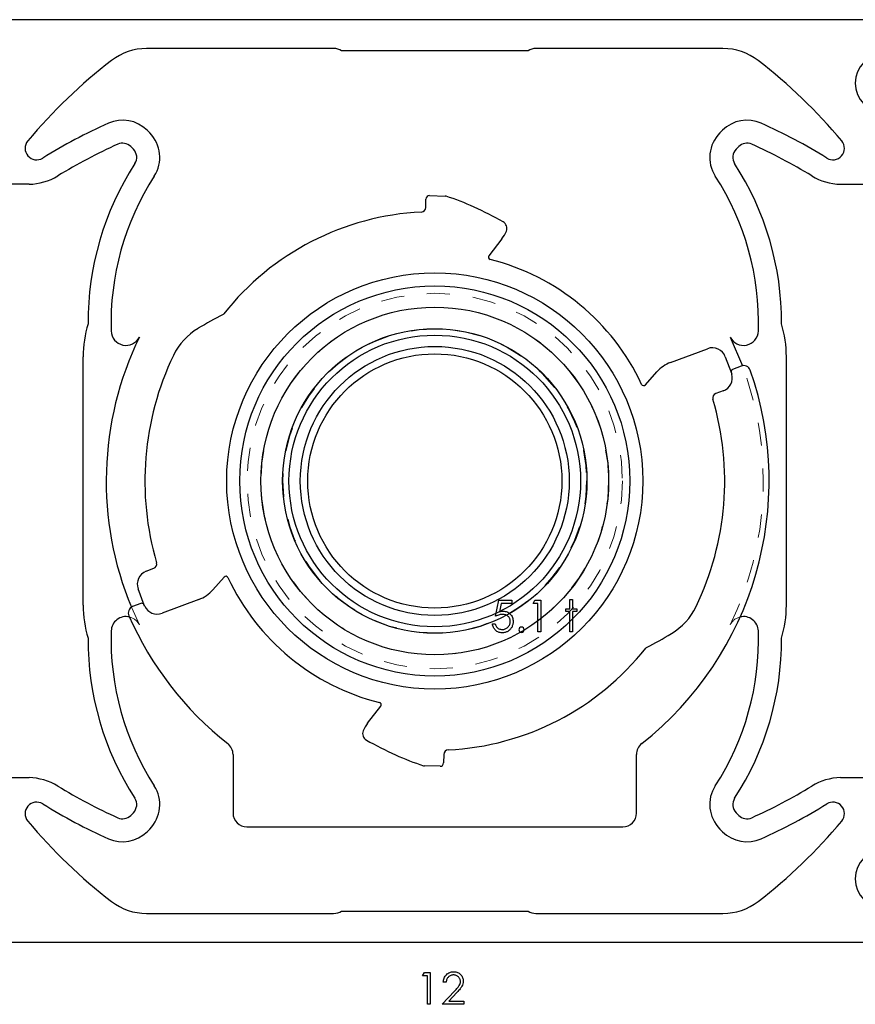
# Model space of a CAD drawing. Header units: inches. Extents: x 370 to 474, y 80 to 168.
# Tile 9 of 170: x 381.87 to 385.49, y 84.98 to 89.25. Entities that reach past the tile are written whole.
import ezdxf

# ---------------------------------------------------------------- set-up
doc = ezdxf.new("R2010")
doc.units = ezdxf.units.IN
doc.header["$LTSCALE"] = 0.5
doc.header["$MEASUREMENT"] = 0
doc.linetypes.add('HIDDEN', pattern=[0.225, 0.15, -0.075])
doc.layers.add('APP-M-S', color=30, linetype='Continuous')
doc.layers.add('PUN-M-S2', color=1, linetype='Continuous')

msp = doc.modelspace()

# ---------------------------------------------------------------- linework, layer by layer
at = {"color": 7, "linetype": 'Continuous'}
for p, q in [((383.933, 86.6614), (383.9471, 86.7303)), ((383.9471, 86.7303), (383.9471, 86.7303)), ((383.9471, 86.7303), (384.0037, 86.7303)), ((383.9568, 86.7161), (383.9494, 86.6799)), ((384.0037, 86.7161), (383.9568, 86.7161)), ((383.9568, 86.7161), (383.9568, 86.7161)), ((384.0037, 86.7303), (384.0037, 86.7161)), ((384.0037, 86.7161), (384.0037, 86.7161)), ((384.0955, 86.7161), (384.1036, 86.7303)), ((384.1167, 86.7161), (384.0955, 86.7161)), ((384.0955, 86.7161), (384.0955, 86.7161)), ((384.1036, 86.7303), (384.1291, 86.7303)), ((384.1167, 86.5925), (384.1167, 86.7161)), ((384.1167, 86.7161), (384.1167, 86.7161)), ((384.1291, 86.7303), (384.1291, 86.7303)), ((384.1291, 86.7303), (384.1291, 86.5925)), ((384.2545, 86.6932), (384.2545, 86.7338)), ((384.2546, 86.7338), (384.2669, 86.7338)), ((384.2669, 86.7338), (384.2669, 86.7338)), ((384.2669, 86.7338), (384.2669, 86.6932)), ((383.9374, 86.663), (383.933, 86.6614)), ((383.933, 86.6614), (383.933, 86.6614)), ((383.9416, 86.6644), (383.9374, 86.663)), ((383.9457, 86.6657), (383.9416, 86.6644)), ((383.9495, 86.6667), (383.9457, 86.6657)), ((383.9494, 86.6799), (383.9538, 86.681)), ((383.9494, 86.6799), (383.9494, 86.6799)), ((383.9532, 86.6674), (383.9495, 86.6667)), ((383.9568, 86.668), (383.9532, 86.6674)), ((383.9538, 86.681), (383.9579, 86.6819)), ((383.9602, 86.6683), (383.9568, 86.668)), ((383.9579, 86.6819), (383.9619, 86.6824)), ((383.9634, 86.6684), (383.9602, 86.6683)), ((383.9619, 86.6824), (383.9656, 86.6826)), ((383.9671, 86.6683), (383.9634, 86.6684)), ((383.9634, 86.6684), (383.9634, 86.6684)), ((383.9656, 86.6826), (383.9656, 86.6826)), ((383.9656, 86.6826), (383.9702, 86.6824)), ((383.9706, 86.6679), (383.9671, 86.6683)), ((383.9702, 86.6824), (383.9746, 86.6818)), ((383.9739, 86.6672), (383.9706, 86.6679)), ((383.977, 86.6663), (383.9739, 86.6672)), ((383.9746, 86.6818), (383.9788, 86.6808)), ((383.9799, 86.6651), (383.977, 86.6663)), ((383.9788, 86.6808), (383.9828, 86.6794)), ((383.9826, 86.6637), (383.9799, 86.6651)), ((383.9852, 86.662), (383.9826, 86.6637)), ((383.9828, 86.6794), (383.9866, 86.6776)), ((383.9876, 86.66), (383.9852, 86.662)), ((383.9866, 86.6776), (383.9902, 86.6754)), ((383.9902, 86.6754), (383.9935, 86.6729)), ((383.9935, 86.6729), (383.9967, 86.6699)), ((383.9967, 86.6699), (383.9996, 86.6666)), ((383.9996, 86.6666), (384.0021, 86.6631)), ((384.0021, 86.6631), (384.0042, 86.6594)), ((384.2369, 86.6808), (384.2369, 86.6932)), ((384.2369, 86.6932), (384.2369, 86.6932)), ((384.2369, 86.6932), (384.2545, 86.6932)), ((384.2545, 86.6808), (384.2369, 86.6808)), ((384.2369, 86.6808), (384.2369, 86.6808)), ((384.2545, 86.6932), (384.2545, 86.6932)), ((384.2545, 86.5925), (384.2545, 86.6808)), ((384.2545, 86.6808), (384.2545, 86.6808)), ((384.2669, 86.6932), (384.2669, 86.6932)), ((384.2669, 86.6932), (384.2846, 86.6932)), ((384.2846, 86.6808), (384.2669, 86.6808)), ((384.2669, 86.6808), (384.2669, 86.6808)), ((384.2669, 86.6808), (384.2669, 86.5925)), ((384.2846, 86.6932), (384.2846, 86.6932)), ((384.2846, 86.6932), (384.2846, 86.6808)), ((384.2846, 86.6808), (384.2846, 86.6808)), ((383.9196, 86.6236), (383.9189, 86.6278)), ((383.9189, 86.6278), (383.9189, 86.6278)), ((383.9189, 86.6278), (383.9312, 86.6278)), ((383.9206, 86.6196), (383.9196, 86.6236)), ((383.9219, 86.6158), (383.9206, 86.6196)), ((383.9312, 86.6278), (383.9312, 86.6278)), ((383.9312, 86.6278), (383.9322, 86.6239)), ((383.9322, 86.6239), (383.9335, 86.6204)), ((383.9335, 86.6204), (383.9351, 86.6172)), ((383.9897, 86.6578), (383.9876, 86.66)), ((383.9915, 86.6554), (383.9897, 86.6578)), ((383.9908, 86.6183), (383.9926, 86.6212)), ((383.9931, 86.6529), (383.9915, 86.6554)), ((383.9926, 86.6212), (383.994, 86.6243)), ((383.9943, 86.6503), (383.9931, 86.6529)), ((383.994, 86.6243), (383.9952, 86.6275)), ((383.9953, 86.6474), (383.9943, 86.6503)), ((383.9952, 86.6275), (383.996, 86.6308)), ((383.9961, 86.6445), (383.9953, 86.6474)), ((383.996, 86.6308), (383.9964, 86.6343)), ((383.9965, 86.6413), (383.9961, 86.6445)), ((383.9964, 86.6343), (383.9966, 86.638)), ((383.9966, 86.638), (383.9965, 86.6413)), ((383.9966, 86.638), (383.9966, 86.638)), ((384.0042, 86.6594), (384.0059, 86.6555)), ((384.0065, 86.6213), (384.0054, 86.6183)), ((384.0059, 86.6555), (384.0073, 86.6513)), ((384.0074, 86.6244), (384.0065, 86.6213)), ((384.0073, 86.6513), (384.0082, 86.6469)), ((384.0081, 86.6276), (384.0074, 86.6244)), ((384.0086, 86.6308), (384.0081, 86.6276)), ((384.0082, 86.6469), (384.0088, 86.6423)), ((384.0089, 86.6341), (384.0086, 86.6308)), ((384.0088, 86.6423), (384.009, 86.6375)), ((384.009, 86.6375), (384.0089, 86.6341)), ((384.009, 86.6375), (384.009, 86.6375)), ((383.9234, 86.6122), (383.9219, 86.6158)), ((383.9253, 86.6088), (383.9234, 86.6122)), ((383.9275, 86.6056), (383.9253, 86.6088)), ((383.9299, 86.6026), (383.9275, 86.6056)), ((383.9326, 86.5997), (383.9299, 86.6026)), ((383.9356, 86.5972), (383.9326, 86.5997)), ((383.9351, 86.6172), (383.9369, 86.6145)), ((383.9387, 86.595), (383.9356, 86.5972)), ((383.9369, 86.6145), (383.9391, 86.612)), ((383.942, 86.5931), (383.9387, 86.595)), ((383.9391, 86.612), (383.9416, 86.6098)), ((383.9416, 86.6098), (383.9445, 86.6079)), ((383.9455, 86.5916), (383.942, 86.5931)), ((383.9445, 86.6079), (383.9476, 86.6062)), ((383.9491, 86.5904), (383.9455, 86.5916)), ((383.9476, 86.6062), (383.951, 86.6048)), ((383.9529, 86.5896), (383.9491, 86.5904)), ((383.951, 86.6048), (383.9545, 86.6039)), ((383.9568, 86.5891), (383.9529, 86.5896)), ((383.9545, 86.6039), (383.958, 86.6032)), ((383.9609, 86.5889), (383.9568, 86.5891)), ((383.958, 86.6032), (383.9616, 86.6031)), ((383.9644, 86.589), (383.9609, 86.5889)), ((383.9609, 86.5889), (383.9609, 86.5889)), ((383.9616, 86.6031), (383.9652, 86.6032)), ((383.9616, 86.6031), (383.9616, 86.6031)), ((383.9677, 86.5893), (383.9644, 86.589)), ((383.9652, 86.6032), (383.9686, 86.6037)), ((383.971, 86.5898), (383.9677, 86.5893)), ((383.9686, 86.6037), (383.9718, 86.6045)), ((383.9741, 86.5904), (383.971, 86.5898)), ((383.9718, 86.6045), (383.975, 86.6056)), ((383.9772, 86.5913), (383.9741, 86.5904)), ((383.975, 86.6056), (383.978, 86.6069)), ((383.9801, 86.5923), (383.9772, 86.5913)), ((383.978, 86.6069), (383.9809, 86.6087)), ((383.9829, 86.5936), (383.9801, 86.5923)), ((383.9809, 86.6087), (383.9837, 86.6107)), ((383.9857, 86.595), (383.9829, 86.5936)), ((383.9837, 86.6107), (383.9863, 86.613)), ((383.9883, 86.5966), (383.9857, 86.595)), ((383.9863, 86.613), (383.9887, 86.6156)), ((383.9908, 86.5984), (383.9883, 86.5966)), ((383.9887, 86.6156), (383.9908, 86.6183)), ((383.9931, 86.6003), (383.9908, 86.5984)), ((383.9953, 86.6024), (383.9931, 86.6003)), ((383.9974, 86.6047), (383.9953, 86.6024)), ((383.9993, 86.6071), (383.9974, 86.6047)), ((384.0011, 86.6097), (383.9993, 86.6071)), ((384.0027, 86.6124), (384.0011, 86.6097)), ((384.0041, 86.6153), (384.0027, 86.6124)), ((384.0054, 86.6183), (384.0041, 86.6153)), ((384.1291, 86.5925), (384.1167, 86.5925)), ((384.1167, 86.5925), (384.1167, 86.5925)), ((384.1291, 86.5925), (384.1291, 86.5925)), ((384.2669, 86.5925), (384.2545, 86.5925)), ((384.2545, 86.5925), (384.2545, 86.5925)), ((384.2669, 86.5925), (384.2669, 86.5925)), ((383.6161, 85.1017), (383.6242, 85.1158)), ((383.6373, 85.1017), (383.6161, 85.1017)), ((383.6161, 85.1017), (383.6161, 85.1017)), ((383.6242, 85.1158), (383.6497, 85.1158)), ((383.6373, 84.978), (383.6373, 85.1017)), ((383.6373, 85.1017), (383.6373, 85.1017)), ((383.6497, 85.1158), (383.6497, 85.1158)), ((383.6497, 85.1158), (383.6497, 84.978)), ((383.7066, 85.0783), (383.7073, 85.083)), ((383.7073, 85.083), (383.7084, 85.0875)), ((383.7084, 85.0875), (383.7098, 85.0917)), ((383.7098, 85.0917), (383.7117, 85.0957)), ((383.7117, 85.0957), (383.7139, 85.0995)), ((383.7139, 85.0995), (383.7166, 85.1031)), ((383.7166, 85.1031), (383.7196, 85.1064)), ((383.7196, 85.1064), (383.7228, 85.1095)), ((383.7206, 85.0838), (383.7197, 85.0805)), ((383.7217, 85.0868), (383.7206, 85.0838)), ((383.7231, 85.0896), (383.7217, 85.0868)), ((383.7228, 85.1095), (383.7264, 85.1121)), ((383.7247, 85.0923), (383.7231, 85.0896)), ((383.7265, 85.0947), (383.7247, 85.0923)), ((383.7264, 85.1121), (383.73, 85.1143)), ((383.7286, 85.0968), (383.7265, 85.0947)), ((383.7308, 85.0988), (383.7286, 85.0968)), ((383.73, 85.1143), (383.7339, 85.1161)), ((383.7332, 85.1005), (383.7308, 85.0988)), ((383.7358, 85.1019), (383.7332, 85.1005)), ((383.7339, 85.1161), (383.7379, 85.1175)), ((383.7384, 85.1031), (383.7358, 85.1019)), ((383.7379, 85.1175), (383.7421, 85.1185)), ((383.7413, 85.104), (383.7384, 85.1031)), ((383.7442, 85.1047), (383.7413, 85.104)), ((383.7421, 85.1185), (383.7466, 85.1191)), ((383.7473, 85.1051), (383.7442, 85.1047)), ((383.7466, 85.1191), (383.7512, 85.1193)), ((383.7505, 85.1052), (383.7473, 85.1051)), ((383.7536, 85.1051), (383.7505, 85.1052)), ((383.7505, 85.1052), (383.7505, 85.1052)), ((383.7512, 85.1193), (383.7512, 85.1193)), ((383.7512, 85.1193), (383.7557, 85.1191)), ((383.7566, 85.1047), (383.7536, 85.1051)), ((383.7557, 85.1191), (383.76, 85.1186)), ((383.7594, 85.104), (383.7566, 85.1047)), ((383.7621, 85.1031), (383.7594, 85.104)), ((383.76, 85.1186), (383.7641, 85.1176)), ((383.7647, 85.102), (383.7621, 85.1031)), ((383.7641, 85.1176), (383.768, 85.1163)), ((383.7672, 85.1006), (383.7647, 85.102)), ((383.7695, 85.0989), (383.7672, 85.1006)), ((383.768, 85.1163), (383.7716, 85.1146)), ((383.7718, 85.0969), (383.7695, 85.0989)), ((383.7716, 85.1146), (383.7751, 85.1125)), ((383.7738, 85.0948), (383.7718, 85.0969)), ((383.7755, 85.0926), (383.7738, 85.0948)), ((383.7751, 85.1125), (383.7783, 85.11)), ((383.777, 85.0903), (383.7755, 85.0926)), ((383.7783, 85.0879), (383.777, 85.0903)), ((383.7783, 85.11), (383.7813, 85.1071)), ((383.7792, 85.0854), (383.7783, 85.0879)), ((383.7799, 85.0828), (383.7792, 85.0854)), ((383.7803, 85.0801), (383.7799, 85.0828)), ((383.7813, 85.1071), (383.784, 85.104)), ((383.784, 85.104), (383.7863, 85.1008)), ((383.7863, 85.1008), (383.7883, 85.0974)), ((383.7883, 85.0974), (383.7899, 85.0939)), ((383.7899, 85.0939), (383.7912, 85.0902)), ((383.7912, 85.0902), (383.7921, 85.0864)), ((383.7921, 85.0864), (383.7926, 85.0825)), ((383.7926, 85.0825), (383.7928, 85.0784)), ((383.7062, 85.0734), (383.7066, 85.0783)), ((383.7186, 85.0734), (383.7062, 85.0734)), ((383.7062, 85.0734), (383.7062, 85.0734)), ((383.719, 85.0771), (383.7186, 85.0734)), ((383.7197, 85.0805), (383.719, 85.0771)), ((383.7544, 85.035), (383.7583, 85.0391)), ((383.7583, 85.0391), (383.7618, 85.0429)), ((383.7618, 85.0429), (383.765, 85.0465)), ((383.765, 85.0465), (383.7678, 85.0497)), ((383.7678, 85.0497), (383.7702, 85.0527)), ((383.7702, 85.0527), (383.7724, 85.0554)), ((383.7724, 85.0554), (383.7741, 85.0579)), ((383.7758, 85.0409), (383.7725, 85.0372)), ((383.7741, 85.0579), (383.7755, 85.0601)), ((383.7755, 85.0601), (383.7777, 85.0642)), ((383.7787, 85.0445), (383.7758, 85.0409)), ((383.7777, 85.0642), (383.7792, 85.0685)), ((383.7813, 85.0478), (383.7787, 85.0445)), ((383.7792, 85.0685), (383.7801, 85.0728)), ((383.7801, 85.0728), (383.7804, 85.0773)), ((383.7804, 85.0773), (383.7803, 85.0801)), ((383.7804, 85.0773), (383.7804, 85.0773)), ((383.7836, 85.051), (383.7813, 85.0478)), ((383.7855, 85.0539), (383.7836, 85.051)), ((383.7871, 85.0565), (383.7855, 85.0539)), ((383.7896, 85.0617), (383.7871, 85.0565)), ((383.7914, 85.0671), (383.7896, 85.0617)), ((383.7924, 85.0726), (383.7914, 85.0671)), ((383.7928, 85.0784), (383.7924, 85.0726)), ((383.7928, 85.0784), (383.7928, 85.0784)), ((383.7009, 84.978), (383.7544, 85.035)), ((383.7649, 85.0289), (383.7305, 84.9921)), ((383.7544, 85.035), (383.7544, 85.035)), ((383.7689, 85.0332), (383.7649, 85.0289)), ((383.7649, 85.0289), (383.7649, 85.0289)), ((383.7725, 85.0372), (383.7689, 85.0332)), ((383.6497, 84.978), (383.6373, 84.978)), ((383.6373, 84.978), (383.6373, 84.978)), ((383.6497, 84.978), (383.6497, 84.978)), ((383.7946, 84.978), (383.7009, 84.978)), ((383.7009, 84.978), (383.7009, 84.978)), ((383.7305, 84.9921), (383.7305, 84.9921)), ((383.7305, 84.9921), (383.7946, 84.9921)), ((383.7946, 84.9921), (383.7946, 84.9921)), ((383.7946, 84.9921), (383.7946, 84.978)), ((383.7946, 84.978), (383.7946, 84.978))]:
    msp.add_line(p, q, dxfattribs=at)
msp.add_arc((384.0452, 86.6022), 0.0115, 90.0359, 89.9641, dxfattribs=at)
at = {"layer": 'APP-M-S', "linetype": 'Continuous', "lineweight": 25}
for p, q in [((385.6191, 89.247), (381.7191, 89.247)), ((383.2304, 89.122), (382.4194, 89.122)), ((384.0736, 89.112), (383.2647, 89.112)), ((384.9189, 89.122), (384.1078, 89.122)), ((382.421, 88.7676), (382.4326, 88.7561)), ((384.9172, 88.7676), (384.9057, 88.7561)), ((382.3619, 88.6854), (382.3503, 88.6969)), ((384.9764, 88.6854), (384.9879, 88.6969)), ((381.9093, 88.5332), (381.7191, 88.5332)), ((385.429, 88.5332), (385.6191, 88.5332)), ((383.63, 88.4325), (383.631, 88.4695)), ((383.6464, 88.4841), (383.7139, 88.4824)), ((383.9605, 88.2973), (383.9037, 88.2233)), ((384.9502, 87.8712), (385.0036, 87.7469)), ((384.6921, 87.7607), (384.8521, 87.8205)), ((382.1441, 86.7085), (382.1441, 87.7856)), ((384.9293, 87.7853), (384.9556, 87.7151)), ((385.1941, 86.7085), (385.1941, 87.7856)), ((384.5827, 87.6636), (384.6323, 87.7196)), ((384.9556, 87.7151), (384.9572, 87.7101)), ((382.4178, 86.8562), (382.4504, 86.8684)), ((382.4089, 86.7087), (382.3827, 86.779)), ((382.411, 86.7039), (382.4089, 86.7087)), ((381.7191, 85.9608), (381.9093, 85.9608)), ((385.429, 85.9608), (385.6191, 85.9608)), ((382.3503, 85.7972), (382.3619, 85.8087)), ((384.9879, 85.7972), (384.9764, 85.8087)), ((382.421, 85.7264), (382.4326, 85.738)), ((384.9172, 85.7264), (384.9057, 85.738)), ((383.2647, 85.382), (384.0736, 85.382)), ((382.4194, 85.372), (383.2304, 85.372)), ((384.1078, 85.372), (384.9189, 85.372)), ((381.7191, 85.247), (385.6191, 85.247))]:
    msp.add_line(p, q, dxfattribs=at)
at = {"layer": 'APP-M-S', "linetype": 'HIDDEN', "lineweight": 18}
msp.add_line((382.3535, 86.6996), (382.3881, 86.6229), dxfattribs=at)
at = {"layer": 'APP-M-S', "linetype": 'Continuous', "lineweight": 25}
for radius in [0.9024, 0.8458, 0.7538, 0.6601, 0.6323, 0.5832, 0.5512]:
    msp.add_circle((383.6691, 87.247), radius, dxfattribs=at)
at = {"layer": 'APP-M-S', "linetype": 'HIDDEN', "lineweight": 18}
for radius in [0.8138, 0.7538, 0.6601, 0.6585]:
    msp.add_circle((383.6691, 87.247), radius, dxfattribs=at)
at = {"layer": 'APP-M-S', "linetype": 'Continuous', "lineweight": 25}
for centre, radius, start, end in [((382.4194, 88.872), 0.25, 90, 127.5631), ((383.2304, 89.0584), 0.0637, 57.4552, 90), ((384.1078, 89.0584), 0.0637, 90, 122.5448), ((384.9189, 88.872), 0.25, 52.4369, 90), ((385.6191, 88.972), 0.126, 90, 270), ((383.6691, 87.247), 2.3, 127.5631, 140.1263), ((383.6691, 87.247), 2.3, 39.8737, 52.4369), ((383.2383, 86.6021), 2.407, 114.1481, 121.8335), ((382.315, 88.6616), 0.15, 45, 114.1481), ((385.0233, 88.6616), 0.15, 65.8519, 135), ((384.1, 86.6021), 2.407, 58.1665, 65.8519), ((382.3265, 88.65), 0.15, 327.0622, 45), ((385.0118, 88.65), 0.15, 135, 212.9378), ((381.9423, 88.6895), 0.05, 140.1263, 301.8335), ((382.315, 88.6616), 0.05, 45, 114.1481), ((385.0233, 88.6616), 0.05, 65.8519, 135), ((385.3959, 88.6895), 0.05, 238.1665, 39.8737), ((383.2383, 86.6021), 2.307, 114.1481, 121.4613), ((382.3265, 88.65), 0.05, 327.0622, 45), ((385.0118, 88.65), 0.05, 135, 212.9378), ((384.1, 86.6021), 2.307, 58.5387, 65.8519), ((383.4304, 87.9349), 1.2653, 147.0622, 180.2719), ((383.9079, 87.9349), 1.2653, 359.7281, 32.9378), ((381.9037, 88.7832), 0.25, 271.2686, 301.4613), ((383.4304, 87.9349), 1.1653, 147.0622, 181.8432), ((383.9079, 87.9349), 1.1653, 358.1568, 32.9378), ((385.4345, 88.7832), 0.25, 238.5387, 268.7314), ((383.646, 88.4691), 0.015, 88.5, 178.5), ((383.7135, 88.4674), 0.015, 72.2438, 88.5), ((383.3887, 87.4531), 1.08, 65.336, 72.2438), ((383.6691, 87.247), 1.1675, 92.8521, 141.6192), ((383.61, 88.4331), 0.02, 272.8521, 358.5), ((383.0882, 86.7988), 1.8, 60.8255, 65.336), ((383.9501, 88.3425), 0.032, 336.9683, 60.8255), ((383.8415, 88.3887), 0.15, 322.5, 336.9683), ((383.9116, 88.2172), 0.01, 142.5, 255.9665), ((383.6691, 87.247), 0.99, 25.0335, 75.9665), ((383.8715, 85.8434), 2.4032, 117.7976, 120.7441), ((382.7461, 87.9781), 0.01, 297.7976, 321.6192), ((382.6441, 87.7856), 0.5, 163.3453, 180), ((382.7835, 87.6725), 0.275, 120.7441, 154.3385), ((384.6941, 87.7856), 0.5, 360, 16.6547), ((383.6691, 87.247), 1.425, 154.0226, 202.5906), ((382.3301, 87.8995), 0.0645, 181.8432, 334.0226), ((385.0081, 87.8995), 0.0645, 205.9774, 358.1568), ((384.8731, 87.7643), 0.06, 20.5, 110.5), ((383.6691, 87.247), 1.2575, 154.3385, 196.365), ((384.7446, 87.6202), 0.15, 110.5, 138.5), ((384.5752, 87.6702), 0.01, 205.0335, 318.5), ((382.4434, 86.8871), 0.02, 290.5, 16.365), ((382.4389, 86.8), 0.06, 110.5, 200.5), ((382.6441, 86.7085), 0.5, 180, 196.6547), ((384.6941, 86.7085), 0.5, 343.3453, 360), ((382.3301, 86.5946), 0.0645, 77.2364, 178.1568), ((385.0081, 86.5946), 0.0645, 1.8432, 102.7636), ((383.4304, 86.5592), 1.1653, 178.1568, 212.9378), ((383.9079, 86.5592), 1.1653, 327.0622, 1.8432), ((383.4304, 86.5592), 1.2653, 179.7281, 212.9378), ((383.9079, 86.5592), 1.2653, 327.0622, 0.2719), ((381.9037, 85.7109), 0.25, 58.5387, 88.7314), ((385.4345, 85.7109), 0.25, 91.2686, 121.4613), ((383.2383, 87.892), 2.307, 238.5387, 245.8519), ((382.3265, 85.8441), 0.15, 315, 32.9378), ((385.0118, 85.8441), 0.15, 147.0622, 225), ((384.1, 87.892), 2.307, 294.1481, 301.4613), ((381.9423, 85.8046), 0.05, 58.1665, 219.8737), ((382.3265, 85.8441), 0.05, 315, 32.9378), ((385.0118, 85.8441), 0.05, 147.0622, 225), ((385.3959, 85.8046), 0.05, 320.1263, 121.8335), ((383.2383, 87.892), 2.407, 238.1665, 245.8519), ((384.1, 87.892), 2.407, 294.1481, 301.8335), ((383.6691, 87.247), 2.3, 219.8737, 232.4369), ((382.315, 85.8325), 0.05, 245.8519, 315), ((385.0233, 85.8325), 0.05, 225, 294.1481), ((383.6691, 87.247), 2.3, 307.5631, 320.1263), ((382.315, 85.8325), 0.15, 245.8519, 315), ((385.0233, 85.8325), 0.15, 225, 294.1481), ((385.6191, 85.522), 0.126, 90, 270), ((382.4194, 85.622), 0.25, 232.4369, 270), ((384.9189, 85.622), 0.25, 270, 307.5631), ((383.2304, 85.4357), 0.0637, 270, 302.5448), ((384.1078, 85.4357), 0.0637, 237.4552, 270)]:
    msp.add_arc(centre, radius, start, end, dxfattribs=at)
at = {"layer": 'APP-M-S', "linetype": 'HIDDEN', "lineweight": 18}
for centre, radius, start, end in [((383.6691, 87.247), 1.425, 334.0226, 20.5341), ((382.3301, 86.5946), 0.0645, 25.9774, 77.2364), ((385.0081, 86.5946), 0.0645, 102.7636, 154.0226)]:
    msp.add_arc(centre, radius, start, end, dxfattribs=at)
at = {"layer": 'PUN-M-S2', "linetype": 'Continuous', "lineweight": 25}
for p, q in [((384.998, 87.7453), (384.9608, 87.7306)), ((384.9549, 87.7186), (384.9572, 87.7101)), ((384.9204, 87.6379), (384.8879, 87.6257)), ((382.7555, 86.8305), (382.706, 86.7745)), ((382.3946, 86.7165), (382.3587, 86.7023)), ((382.411, 86.7039), (382.4073, 86.7115)), ((382.6462, 86.7334), (382.4861, 86.6735)), ((383.3778, 86.1967), (383.4346, 86.2708)), ((382.7941, 86.0613), (382.7941, 85.807)), ((383.7082, 86.0615), (383.7073, 86.0245)), ((384.5441, 85.807), (384.5441, 86.0613)), ((383.6919, 86.0099), (383.6244, 86.0117)), ((382.8541, 85.747), (384.4841, 85.747))]:
    msp.add_line(p, q, dxfattribs=at)
for centre, radius, start, end in [((384.9645, 87.7213), 0.01, 111.5624, 195.5), ((385.009, 87.7174), 0.03, 19.3426, 111.5624), ((383.6691, 87.247), 1.45, 308.2581, 19.3426), ((384.8994, 87.6941), 0.06, 290.5, 15.5), ((383.6691, 87.247), 1.2575, 334.3385, 16.365), ((384.8949, 87.607), 0.02, 110.5, 196.365), ((382.763, 86.8239), 0.01, 25.0335, 138.5), ((383.6691, 87.247), 0.99, 205.0335, 255.9665), ((382.5936, 86.8739), 0.15, 290.5, 318.5), ((382.3983, 86.7072), 0.01, 25.5, 111.5624), ((382.3697, 86.6744), 0.03, 111.5624, 203.7821), ((383.6691, 87.247), 1.45, 203.7821, 231.7419), ((382.4651, 86.7297), 0.06, 205.5, 290.5), ((384.5547, 86.8216), 0.275, 300.7441, 334.3385), ((383.4668, 88.6506), 2.4032, 297.7976, 300.7441), ((383.6691, 87.247), 1.1675, 272.8521, 321.6192), ((384.5922, 86.5159), 0.01, 117.7976, 141.6192), ((383.4266, 86.2768), 0.01, 322.5, 75.9665), ((383.4968, 86.1054), 0.15, 142.5, 156.9683), ((383.3882, 86.1516), 0.032, 156.9683, 240.8255), ((382.7341, 86.0613), 0.06, 0, 51.7419), ((384.25, 87.6953), 1.8, 240.8255, 245.336), ((384.6041, 86.0613), 0.06, 128.2581, 180), ((383.7282, 86.061), 0.02, 92.8521, 178.5), ((383.9496, 87.041), 1.08, 245.336, 252.2438), ((383.6923, 86.0249), 0.015, 268.5, 358.5), ((383.6248, 86.0267), 0.015, 252.2438, 268.5), ((382.8541, 85.807), 0.06, 180, 270), ((384.4841, 85.807), 0.06, 270, 0)]:
    msp.add_arc(centre, radius, start, end, dxfattribs=at)

doc.saveas('drawing.dxf')
